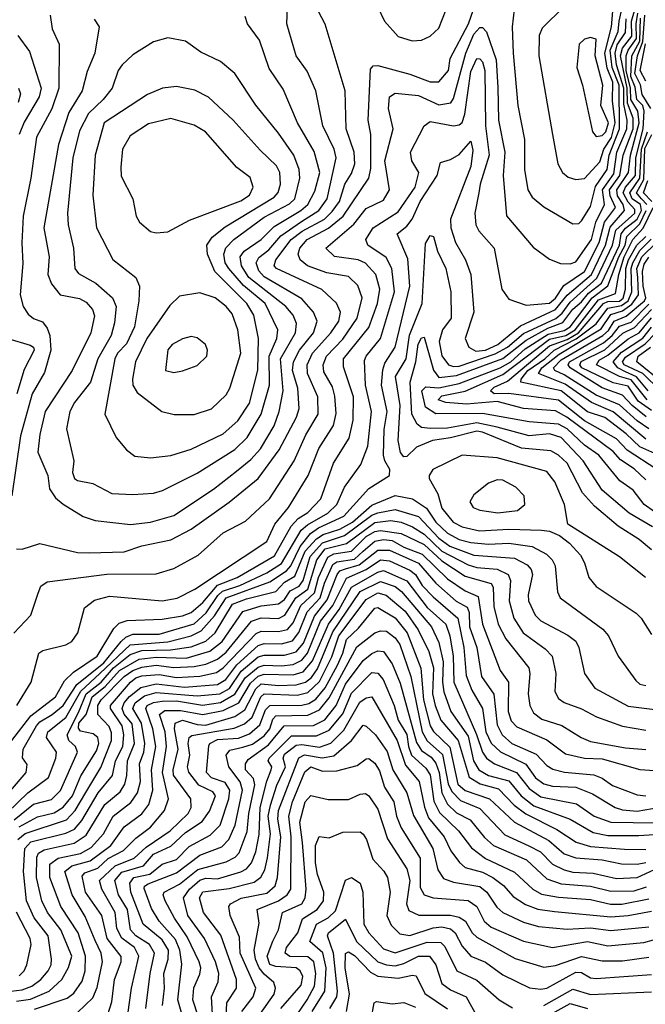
# Model space of a CAD drawing. Extents: x 1308313 to 1441400, y 959662 to 1036319.
# Tile 77 of 256: x 1357716 to 1359863, y 978170 to 981550. Entities that reach past the tile are written whole.
import ezdxf

# ---------------------------------------------------------------- set-up
doc = ezdxf.new("R2010")
doc.units = 0

msp = doc.modelspace()

# ---------------------------------------------------------------- linework, layer by layer
at = {"layer": '0CON10XD'}
for points in [[(1357955, 979719.3), (1358075, 979723.1), (1358135, 979743.8), (1358235, 979763.9), (1358305, 979800.2), (1358435, 979893.3), (1358535, 979974.3), (1358607.3, 980072.7), (1358666.2, 980185), (1358675.8, 980215), (1358670.5, 980285), (1358652.8, 980345), (1358655.6, 980375), (1358676.6, 980415), (1358725.2, 980475), (1358737.3, 980515), (1358724.3, 980545), (1358685, 980591.2), (1358555, 980666.9), (1358537.2, 980687.2), (1358527.6, 980715), (1358537, 980733), (1358571, 980759), (1358612.3, 980807.7), (1358683.7, 980856.3), (1358742.9, 980895), (1358771.3, 980935), (1358802.2, 981075), (1358795.5, 981105), (1358756.7, 981185), (1358732.4, 981305), (1358703.1, 981373.1), (1358664.7, 981425), (1358633.3, 981535), (1358638.8, 981681.2)], [(1357685, 978902.1), (1357738.3, 978965), (1357742.3, 978992.3), (1357725.8, 979015.8), (1357728.8, 979045), (1357774.2, 979125.8), (1357785, 979139.5), (1357828.2, 979165), (1357865, 979195.9), (1357912.3, 979267.7), (1358005, 979341.7), (1358064.4, 979415), (1358080.3, 979429.7), (1358105, 979439.8), (1358195, 979440.5), (1358315, 979475.7), (1358356.2, 979513.8), (1358396.7, 979573.3), (1358412.6, 979587.4), (1358472.2, 979607.8), (1358565, 979651.3), (1358615, 979683.1), (1358682.7, 979797.3), (1358704.2, 979815.8), (1358774, 979855), (1358805, 979884.8), (1358830.5, 979945), (1358887.2, 980022.8), (1358911.6, 980085), (1358924.3, 980205), (1358903.5, 980295), (1358900.1, 980379.9), (1358905.2, 980395), (1358954.3, 980455.7), (1358978.8, 980535), (1359003, 980615), (1358993.5, 980695), (1358973.5, 980733.5), (1358911.3, 980775), (1358904.2, 980795), (1358928.9, 980835), (1359015, 980889.6), (1359073.8, 980975), (1359086.6, 981025), (1359062.5, 981065), (1359058.1, 981095), (1359104.6, 981185), (1359125, 981200.2), (1359205, 981185.2), (1359225, 981188.4), (1359235, 981196.7), (1359244, 981225), (1359265, 981372.2), (1359285, 981416.4), (1359295, 981415.6), (1359304.4, 981405), (1359313.1, 981375), (1359315.3, 981185.3), (1359327.1, 981085), (1359296.4, 980985), (1359292.6, 980955), (1359278.1, 980885), (1359281.7, 980845), (1359292.2, 980825), (1359344.7, 980765), (1359371.5, 980625), (1359395, 980590), (1359455, 980570), (1359535, 980576.8), (1359555, 980593.1), (1359583.3, 980636.7), (1359654.9, 980685), (1359704.8, 980785), (1359723.1, 980855), (1359760.6, 980905), (1359743, 980945), (1359741.1, 980965), (1359775.7, 981015), (1359788, 981085), (1359822.2, 981175), (1359822, 981212), (1359802.7, 981262.7), (1359800.9, 981315), (1359778.5, 981425), (1359785, 981452.1), (1359816.8, 981493.2), (1359815.9, 981544.1), (1359836.8, 981615)], [(1357706, 979195), (1357756, 979275), (1357781.5, 979375), (1357796, 979384), (1357875, 979403.3), (1357895.6, 979415), (1357915.5, 979445), (1357939.3, 979530.7), (1357973.2, 979556.8), (1358025, 979570.4), (1358204.8, 979554.8), (1358256.4, 979563.6), (1358317.3, 979595), (1358565, 979758.1), (1358592.5, 979817.5), (1358639.3, 979875), (1358706, 979985), (1358742.6, 980077.4), (1358793.4, 980156.6), (1358802.3, 980197.7), (1358797.7, 980257.7), (1358789.4, 980289.4), (1358760.5, 980340.5), (1358757.8, 980365), (1358769, 980395), (1358825, 980453), (1358874.6, 980525), (1358891.9, 980595), (1358876.6, 980636.6), (1358845, 980667.5), (1358771, 980681), (1358704.4, 980704.4), (1358678.6, 980725), (1358672.2, 980745), (1358677.9, 980765), (1358703.3, 980795), (1358776.4, 980833.6), (1358826.1, 980875), (1358914.1, 981005), (1358921.8, 981038.2), (1358921.5, 981155), (1358912.3, 981205), (1358920, 981380), (1358928.9, 981391.1), (1358945, 981392.4), (1359055, 981363), (1359125, 981335.7), (1359155, 981336.3), (1359187.8, 981375), (1359193.8, 981416.2), (1359256.7, 981535), (1359274.2, 981585)], [(1358944.7, 981594.7), (1358968.2, 981545), (1359015, 981491.8), (1359063.2, 981476.8), (1359095, 981479.5), (1359125, 981492.5), (1359155, 981520.8), (1359179.6, 981585)], [(1359413.8, 981585), (1359406.7, 981525), (1359409.6, 981435), (1359425.7, 981255), (1359448.8, 981138.8), (1359448.4, 981035), (1359460, 980965), (1359475, 980940.4), (1359515, 980906.9), (1359615, 980848.9), (1359635, 980850), (1359645, 980858.5), (1359675, 980908.2), (1359692.6, 980977.4), (1359733.1, 981035), (1359739.8, 981085), (1359774.7, 981175.3), (1359774.1, 981325), (1359750.1, 981385), (1359742.4, 981445), (1359770.8, 981509.2), (1359773.3, 981545), (1359780.1, 981575)], [(1359585.4, 981595), (1359509.7, 981520.3), (1359499.5, 981495), (1359498.4, 981425), (1359544.8, 981155), (1359563.2, 981055), (1359579.1, 981025), (1359599.1, 981009.1), (1359625, 981000.9), (1359655, 981004.8), (1359707.9, 981062.1), (1359721.5, 981105), (1359747.7, 981145), (1359759.7, 981195), (1359751, 981271), (1359751.7, 981335), (1359732.6, 981382.6), (1359725.1, 981435.1), (1359747.8, 981525), (1359751.5, 981578.5)], [(1357675, 978827.9), (1357744.3, 978895.7), (1357815, 978948.2), (1357840.8, 979015), (1357843, 979035), (1357808.1, 979085), (1357812.9, 979105), (1357875, 979153.6), (1357925.7, 979244.3), (1357991.8, 979305), (1358095, 979403.8), (1358225, 979413.6), (1358305, 979434.3), (1358338.9, 979451.1), (1358385, 979502.8), (1358425, 979564.4), (1358575, 979619.4), (1358632, 979658), (1358647, 979675), (1358679.4, 979740.6), (1358714.5, 979785.5), (1358741.8, 979805), (1358829.2, 979845), (1358915, 979939.8), (1358985, 979984.8), (1358986.9, 980005), (1358969.6, 980035), (1358965.4, 980055), (1358966.8, 980143.2), (1358977.6, 980205), (1358958.1, 980295), (1358962.9, 980347.1), (1358969.8, 980370.2), (1359005.4, 980425), (1359054.9, 980635), (1359048.5, 980728.5), (1359011.8, 980815), (1359045, 980840.4), (1359063.2, 980865), (1359090.9, 980925), (1359149.1, 981015), (1359160.8, 981059.2), (1359195, 981069.5), (1359225, 981086.6), (1359265, 981132.9), (1359271.9, 981101.9), (1359264.9, 981045), (1359194.3, 980864.3), (1359195.5, 980835), (1359211.7, 980785), (1359246.7, 980725), (1359265.2, 980675), (1359274.4, 980545), (1359245.3, 980455.3), (1359258.2, 980425), (1359281.7, 980411.7), (1359314.7, 980415), (1359357.2, 980435), (1359435, 980498.9), (1359555, 980554.3), (1359595, 980604), (1359678.4, 980675), (1359726.6, 980775), (1359742.4, 980837.6), (1359791.6, 980895), (1359787.8, 980915), (1359768.1, 980945), (1359766, 980965), (1359805.6, 981025), (1359812.7, 981085), (1359841.9, 981195), (1359837.3, 981235), (1359814.1, 981275), (1359812.9, 981315), (1359798.3, 981375), (1359797.7, 981425), (1359804.9, 981445), (1359833.5, 981485), (1359832.1, 981535), (1359838.2, 981571.8)], [(1357820.7, 981565), (1357828, 981518), (1357851.5, 981465), (1357850.6, 981315), (1357826.5, 981243.5), (1357774.3, 981145.7), (1357754.7, 981005.3), (1357728.4, 980875), (1357723.8, 980783.8), (1357727.3, 980712.7), (1357717.6, 980605), (1357728.1, 980565), (1357745, 980539.1), (1357763.4, 980523.4), (1357795, 980512), (1357811.1, 980491.1), (1357820.3, 980465), (1357822.7, 980415), (1357801.3, 980338.7), (1357759.6, 980265), (1357719, 980121), (1357688.8, 979915)], [(1357689.2, 979075), (1357755, 979159.4), (1357838.7, 979225), (1357869.7, 979280.3), (1357900.5, 979309.5), (1357982.6, 979365), (1358039.9, 979460.1), (1358057.9, 979477.9), (1358085, 979486.6), (1358205, 979491.9), (1358275, 979503), (1358305, 979514.1), (1358345, 979549.2), (1358395, 979608.5), (1358462.6, 979635), (1358590.9, 979709.1), (1358648.5, 979811.5), (1358672.3, 979837.7), (1358705, 979858), (1358749.3, 979905), (1358793.1, 980026.9), (1358847, 980113), (1358860.8, 980175), (1358861.4, 980255), (1358827.6, 980357.6), (1358827.8, 980385), (1358915, 980492.5), (1358944.7, 980575), (1358952.1, 980625), (1358938.3, 980675), (1358903.6, 980713.6), (1358878.1, 980725), (1358796.9, 980736.9), (1358766.9, 980765), (1358862.9, 980847.1), (1358905, 980901.7), (1358965, 980930), (1358985.7, 980965), (1358969.6, 981065), (1358998, 981175), (1358981.6, 981245), (1358986, 981285), (1359005, 981297.1), (1359085, 981288.8), (1359155, 981257.8), (1359195.6, 981264.4), (1359205, 981279.4), (1359247.5, 981435), (1359275, 981500.2), (1359295, 981523.2), (1359305, 981522.2), (1359318.1, 981508.1), (1359352, 981412), (1359356.8, 981316.8), (1359360, 981205), (1359381.8, 981095), (1359375.2, 981015), (1359386.6, 980876.6), (1359479.1, 980769.1), (1359535, 980726.9), (1359572.2, 980712.2), (1359605, 980711.6), (1359625, 980718.3), (1359678.9, 980795), (1359693.2, 980855), (1359723.9, 980915), (1359716.6, 980965), (1359755, 981020.5), (1359765.5, 981095), (1359799.9, 981175), (1359800.8, 981205), (1359789.3, 981259.3), (1359789.3, 981315), (1359764.5, 981395), (1359759.7, 981435), (1359767.2, 981462.8), (1359795, 981505), (1359797.2, 981552.8)], [(1357695.8, 979444.2), (1357754.6, 979505), (1357779.2, 979580.8), (1357788.5, 979605), (1357810.5, 979619.5), (1358015, 979646.3), (1358185, 979647.7), (1358245, 979665.8), (1358328.3, 979711.7), (1358415, 979788.1), (1358491.4, 979828.6), (1358573.4, 979905), (1358658, 980035), (1358698.8, 980125), (1358740.5, 980195), (1358739.8, 980255), (1358704.6, 980335), (1358702.6, 980365), (1358720.7, 980405), (1358784.6, 980475), (1358812.1, 980515), (1358817, 980545), (1358804, 980576), (1358753.3, 980623.3), (1358598.2, 980695), (1358589.2, 980705), (1358595.8, 980725), (1358648.3, 980795), (1358686.3, 980823.7), (1358762.5, 980865), (1358789, 980891), (1358813.4, 980925), (1358832.4, 980985), (1358855, 981021.3), (1358866, 981055), (1358864.8, 981095), (1358836.4, 981175), (1358833.8, 981305), (1358764.6, 981534.6), (1358742.2, 981577.8)], [(1357971.8, 981551.8), (1357989.4, 981525), (1357973.8, 981435), (1357948, 981372), (1357931.3, 981305), (1357885, 981231.4), (1357849.3, 981120.7), (1357799.2, 980835), (1357817.8, 980735), (1357813.4, 980675), (1357825, 980642.5), (1357855, 980605.2), (1357921.9, 980591.9), (1357945, 980580), (1357965.7, 980555), (1357973, 980533), (1357961, 980475), (1357896.5, 980345), (1357804.3, 980205), (1357785.2, 980125.2), (1357778.4, 980065), (1357813, 979985), (1357819, 979939), (1357838.7, 979908.7), (1357866, 979886), (1357934, 979844), (1357975, 979830.5), (1358096.1, 979816.1)], [(1358096.1, 979816.1), (1358165, 979824.5), (1358245, 979848), (1358381.5, 979938.5), (1358460.5, 979999.5), (1358509.9, 980040.1), (1358543.2, 980076.8), (1358589.3, 980155), (1358607.1, 980205), (1358620.1, 980275), (1358611.2, 980385), (1358663.3, 980475), (1358666.6, 980506.6), (1358654.4, 980535), (1358630.2, 980565), (1358503.3, 980665), (1358477.1, 980705), (1358473.3, 980735), (1358486.8, 980755), (1358545, 980795.5), (1358590.1, 980839.9), (1358681.6, 980895), (1358704.9, 980915), (1358729.5, 980960.5), (1358746.2, 981025), (1358726.8, 981096.8), (1358669.6, 981195), (1358621, 981311), (1358572.2, 981382.2), (1358538.9, 981478.9), (1358498.5, 981535), (1358490.2, 981560.2)], [(1359885, 979730.2), (1359842.9, 979765), (1359770.7, 979810.7), (1359689.1, 979879.1), (1359648.4, 979925), (1359595, 980026.9), (1359565.2, 980055), (1359539.2, 980069.2), (1359438.2, 980078.2), (1359305, 980133.8), (1359285, 980136.9), (1359195, 980113.6), (1359133.4, 980105), (1359077.9, 980082.1), (1359045, 980050.4), (1359035, 980048.5), (1359023.8, 980063.8), (1359015.2, 980105.2), (1359021.7, 980225), (1359005.6, 980325), (1359042.2, 980385), (1359053.9, 980466.1), (1359097.8, 980575), (1359109, 980781), (1359125, 980808.6), (1359136.6, 980805), (1359149.8, 980755), (1359178.4, 980695), (1359196.5, 980615), (1359197, 980525), (1359167.1, 980485), (1359156.2, 980445), (1359165, 980395.4), (1359188.1, 980365), (1359205, 980358.6), (1359225, 980360.3), (1359347.9, 980402.1), (1359390.4, 980425), (1359445, 980472.7), (1359556, 980524), (1359578.3, 980541.7), (1359605, 980580.1), (1359697.6, 980662.4), (1359751.2, 980775), (1359762.8, 980827.2), (1359827.1, 980885), (1359827.7, 980897.7), (1359805, 980923.3), (1359787.9, 980955), (1359795.6, 980975), (1359829.6, 981015), (1359830.4, 981075), (1359855.6, 981174.4), (1359860, 981235), (1359854.4, 981254.4), (1359833.8, 981275), (1359828.3, 981318.3), (1359813.6, 981355), (1359817.7, 981425), (1359844.4, 981475.6), (1359847.2, 981555)], [(1359882.9, 981245), (1359852.6, 981292.6), (1359846.4, 981326.4), (1359827.9, 981365), (1359836.4, 981425), (1359855.2, 981475), (1359861.7, 981565)], [(1357710.3, 981495), (1357750.5, 981440.5), (1357789.5, 981315), (1357783.4, 981285), (1357731.8, 981198.2), (1357715.1, 981155)], [(1358105, 979919.3), (1358175, 979924.7), (1358206.8, 979933.2), (1358325, 979992.4), (1358455, 980074.4), (1358497, 980115), (1358545.1, 980195), (1358574.1, 980295), (1358572.1, 980395), (1358599, 980455), (1358601.7, 980485), (1358559, 980575), (1358485, 980636.8), (1358433.8, 980695), (1358421.9, 980715), (1358416.5, 980745), (1358423.9, 980766.1), (1358451.3, 980795), (1358555, 980871.4), (1358642.3, 980917.7), (1358661, 980935), (1358678.3, 981005), (1358675.5, 981035), (1358657.7, 981085), (1358605, 981160.4), (1358526.6, 981256.6), (1358454.4, 981364.4), (1358405, 981406.2), (1358338.3, 981438.3), (1358285, 981475.6), (1358225, 981487.5), (1358175, 981473.8), (1358105, 981428.5), (1358068.2, 981395), (1358054, 981375), (1358033.5, 981315), (1358003.3, 981275), (1357952.5, 981227.5), (1357921.8, 981168.2), (1357898.3, 981075), (1357880.2, 980885), (1357882.6, 980845), (1357900.7, 980765), (1357905.3, 980695), (1357918.7, 980678.7), (1357977.2, 980645), (1358035.2, 980595), (1358046.9, 980565), (1358041.5, 980508.5), (1358030.5, 980465), (1357984.9, 980385.1), (1357959.8, 980305), (1357904.8, 980235), (1357888.4, 980205), (1357877.5, 980145), (1357902.2, 980035), (1357897, 979995), (1357904.8, 979974.8), (1357915, 979967.2), (1357967.1, 979957.1), (1358033, 979923), (1358105, 979919.3)], [(1359695, 981148.5), (1359715, 981151.9), (1359727.7, 981165), (1359736.8, 981195), (1359710.4, 981255), (1359718.2, 981325), (1359691.1, 981425), (1359695, 981482.5), (1359675, 981488.1), (1359655, 981482.5), (1359636, 981465), (1359628.9, 981385), (1359648.1, 981325), (1359682.3, 981165), (1359695, 981148.5)], [(1359865, 981338), (1359845.6, 981375), (1359863.9, 981466.1)], [(1357712.7, 981315), (1357719, 981295), (1357711, 981265)], [(1358165, 980045.3), (1358235, 980053.2), (1358305, 980075.7), (1358415, 980128.1), (1358465, 980172.3), (1358505, 980233.2), (1358533.2, 980346.8), (1358535.9, 980455), (1358520.3, 980535), (1358495.9, 980575), (1358386, 980685), (1358361.2, 980745), (1358358.4, 980775), (1358376.7, 980803.3), (1358421.8, 980838.2), (1358589.9, 980940.1), (1358603.6, 980956.4), (1358611.3, 980985), (1358609, 981025), (1358598.2, 981048.2), (1358541.4, 981101.4), (1358449.4, 981205), (1358364, 981284), (1358317.3, 981307.3), (1358255, 981320.2), (1358206.1, 981313.9), (1358155, 981292.3), (1358005.9, 981195), (1357975.2, 981085), (1357967.6, 980947.6), (1357980, 980835), (1358035.9, 980725.9), (1358114.5, 980665), (1358127.2, 980635), (1358125.2, 980585), (1358110.2, 980495), (1358083.1, 980436.9), (1358052.5, 980405), (1358042.4, 980385), (1358008.2, 980195), (1358046.9, 980115), (1358082.4, 980072.4), (1358111.8, 980051.8), (1358165, 980045.3)], [(1358185, 980817.8), (1358225, 980821.5), (1358299.2, 980860.8), (1358475, 980927.8), (1358505, 980947.3), (1358518.1, 980975), (1358507.5, 981007.5), (1358462.1, 981042.1), (1358353.8, 981165), (1358315, 981187.1), (1358235, 981210), (1358158, 981192), (1358095, 981151.1), (1358069.4, 981105), (1358063, 981043), (1358065, 981012), (1358104.4, 980935), (1358115.6, 980875), (1358127.1, 980855), (1358165, 980822.2), (1358185, 980817.8)], [(1359888.2, 979808.2), (1359808.6, 979855), (1359715.2, 979935), (1359649.7, 980035), (1359574.3, 980115), (1359535, 980128), (1359465, 980121.1), (1359355, 980150.4), (1359285, 980165.1), (1359185, 980146.9), (1359125.7, 980145.7), (1359095, 980150.2), (1359080.8, 980160.8), (1359062.3, 980195), (1359055.9, 980305), (1359075.8, 980375), (1359084.3, 980435.7), (1359095, 980457.1), (1359105, 980460), (1359136, 980346), (1359155, 980321.8), (1359215, 980327.8), (1359375, 980386.4), (1359455, 980449), (1359529.4, 980490.6), (1359580.3, 980509.7), (1359615, 980555.5), (1359645, 980580.5), (1359669, 980611), (1359713.3, 980645), (1359774.3, 980775), (1359780.7, 980815), (1359795, 980833.4), (1359835.5, 980864.5), (1359850.6, 980895), (1359846.6, 980915), (1359818, 980935), (1359810.8, 980955), (1359845.1, 981005), (1359850, 981105), (1359870.4, 981165)], [(1359868.8, 980915), (1359850.1, 980935), (1359833.7, 980955), (1359858.6, 981001.4), (1359862.3, 981107.7), (1359886.1, 981155)], [(1359885.3, 980925), (1359857.3, 980955), (1359872.4, 980997.6)], [(1359865, 979970), (1359825, 980007.4), (1359778.4, 980038.4), (1359753.3, 980066.7), (1359594, 980185), (1359555, 980206.6), (1359444.9, 980214.9), (1359355, 980238.6), (1359249.5, 980229.5), (1359179.4, 980235), (1359153.1, 980245), (1359165, 980257.8), (1359245, 980274.2), (1359375, 980331.4), (1359535, 980452.8), (1359590.8, 980465), (1359622.5, 980485), (1359702.6, 980587.4), (1359760.8, 980609.2), (1359772.2, 980675), (1359790.8, 980735), (1359820.9, 980795), (1359856.6, 980833.4), (1359890.9, 980905)], [(1359895, 979860.2), (1359860, 979885), (1359821.7, 979935), (1359776.3, 979966.3), (1359704.5, 980055), (1359655, 980089), (1359595.4, 980145), (1359565, 980161.1), (1359465, 980168.7), (1359305, 980197.9), (1359145, 980196.7), (1359109.3, 980219.3), (1359096.1, 980275), (1359110.4, 980289.6), (1359155, 980286.3), (1359225, 980301), (1359365, 980354.4), (1359401.9, 980375), (1359450.8, 980419.2), (1359530.3, 980469.7), (1359585, 980482.6), (1359605, 980495.6), (1359681.1, 980595), (1359734.4, 980635.6), (1359772.3, 980735), (1359794.3, 980775), (1359799.6, 980805), (1359845, 980849.2), (1359866.9, 980895)], [(1359902.5, 980005), (1359801.7, 980071.7), (1359765, 980110.4), (1359655, 980172.4), (1359565, 980243.9), (1359395, 980266.5), (1359344.7, 980264.7), (1359332, 980275), (1359345, 980287.6), (1359391, 980309), (1359535, 980430.1), (1359595, 980451.6), (1359633.6, 980475), (1359720.2, 980575), (1359735, 980581.6), (1359775, 980583.2), (1359786.9, 980593.1), (1359795.1, 980625), (1359796.4, 980695), (1359805.2, 980725), (1359834.5, 980775.5), (1359864.9, 980805)], [(1359927, 980047), (1359845, 980083.4), (1359798.3, 980128.3), (1359725, 980184.2), (1359665, 980203.9), (1359575, 980275.2), (1359436, 980305), (1359437.3, 980315), (1359460.8, 980345), (1359518.9, 980385), (1359550.7, 980415), (1359626.2, 980453.8), (1359694.5, 980505), (1359735, 980559), (1359781.8, 980568.2), (1359804.7, 980585), (1359817.6, 980615), (1359815.3, 980695), (1359820.8, 980715), (1359845, 980757.7), (1359884.1, 980795.9)], [(1359865, 980110.1), (1359753.5, 980203.5), (1359678.3, 980235), (1359588.4, 980298.4), (1359497.1, 980335), (1359507.9, 980355), (1359568.3, 980401.7), (1359711.4, 980488.6), (1359745, 980537.3), (1359785, 980550.4), (1359817.1, 980572.9), (1359840.5, 980605), (1359838.1, 980665), (1359834.9, 980695), (1359851.1, 980735), (1359901.4, 980785)], [(1359875, 980144.9), (1359835, 980172.1), (1359775, 980227.4), (1359695, 980260.4), (1359585, 980330.9), (1359553.3, 980345), (1359548.7, 980355), (1359575, 980381.8), (1359717.7, 980465), (1359737.2, 980482.8), (1359756.6, 980515), (1359798.3, 980531.7), (1359861.2, 980585), (1359865.5, 980595), (1359856, 980635), (1359853.8, 980685), (1359859.8, 980710.2), (1359875.2, 980734.8)], [(1358246.3, 980193.7), (1358315, 980194.6), (1358375, 980213.8), (1358425, 980261.5), (1358437.6, 980285), (1358475.6, 980405), (1358464.8, 980485), (1358445, 980540), (1358424.7, 980565), (1358387.1, 980595), (1358335, 980612), (1358265, 980600), (1358231.5, 980568.5), (1358153.1, 980455), (1358114.2, 980375), (1358103.7, 980315), (1358105.2, 980295), (1358119.6, 980269.6), (1358204.7, 980204.7), (1358246.3, 980193.7)], [(1359866.7, 980186.7), (1359818.4, 980225), (1359785, 980261.1), (1359715, 980286.2), (1359605.4, 980355), (1359598.6, 980365), (1359602.7, 980375), (1359719.8, 980440.2), (1359749.6, 980465), (1359775, 980497.9), (1359815, 980510.9), (1359875, 980572.8)], [(1359885, 980207.7), (1359839.5, 980239.5), (1359805, 980291.1), (1359753.5, 980303.5), (1359645.8, 980355), (1359638.6, 980365), (1359643.3, 980376.7), (1359725, 980416.1), (1359786.6, 980473.4), (1359826.9, 980493.1), (1359884.8, 980555.2)], [(1359869.5, 980245), (1359815, 980313), (1359774.3, 980324.3), (1359695.5, 980365), (1359705, 980380.5), (1359735, 980397.5), (1359805, 980454.3), (1359842.2, 980475), (1359885, 980526.1)], [(1359873.8, 980275), (1359833.2, 980323.2), (1359795, 980340.5), (1359769.6, 980355), (1359752.9, 980375), (1359781.5, 980408.5), (1359855, 980456.3), (1359885, 980493.5)], [(1359915, 980277), (1359855.3, 980335), (1359790.4, 980365), (1359784.9, 980375), (1359795, 980391.2), (1359863.3, 980436.7), (1359899.2, 980475)], [(1357675.6, 980455), (1357751.8, 980431.8), (1357763.8, 980425), (1357766.1, 980415), (1357731.6, 980348.4), (1357706.3, 980265)], [(1358245, 980338.5), (1358275, 980343.8), (1358325, 980362.1), (1358358.5, 980395), (1358361.2, 980415), (1358354, 980434), (1358325, 980457.5), (1358305, 980461.8), (1358275, 980454.5), (1358239.2, 980435), (1358225, 980416.7), (1358216.2, 980345), (1358245, 980338.5)], [(1359925, 980302.1), (1359834.3, 980375), (1359839.5, 980395), (1359881.7, 980425)], [(1359864.2, 979634.2), (1359775, 979706), (1359597.5, 979817.5), (1359585.9, 979885), (1359552.9, 979962.9), (1359525, 979998.8), (1359355, 980045.8), (1359235.3, 980054.7), (1359134.8, 980005.2), (1359121.8, 979985), (1359122.1, 979975), (1359151.9, 979921.9), (1359165, 979872.8), (1359204.4, 979825), (1359235, 979808.1), (1359294.5, 979794.5), (1359395, 979800.7), (1359507.3, 979797.3), (1359535, 979793.5), (1359569.4, 979779.4), (1359603.1, 979753.1), (1359641.4, 979711.4), (1359655.3, 979685.3), (1359669.1, 979635), (1359695, 979603.3), (1359832, 979512), (1359849.5, 979495), (1359885, 979439.5)], [(1359357, 979857), (1359425, 979864.7), (1359449.5, 979885), (1359447.9, 979915), (1359419.6, 979945), (1359375, 979969.4), (1359355, 979970), (1359325, 979958), (1359275, 979918.8), (1359261.3, 979895), (1359272.5, 979875), (1359295, 979866.4), (1359357, 979857)], [(1357697.3, 978802.7), (1357763.7, 978856.3), (1357825, 978873.1), (1357856.8, 978903.2), (1357914.8, 979035), (1357908.1, 979055), (1357885.1, 979075.1), (1357879.6, 979095), (1357918.7, 979171.3), (1357945, 979235), (1357995.5, 979275), (1358037.8, 979325), (1358095, 979370.2), (1358135, 979383.9), (1358234.1, 979385.9), (1358305, 979396.2), (1358355, 979416.2), (1358387.2, 979445), (1358447.1, 979542.9), (1358495, 979561.9), (1358595, 979586.3), (1358625, 979619.2), (1358660.2, 979639.8), (1358696.3, 979725), (1358735, 979767.6), (1358757.4, 979782.6), (1358815, 979801.2), (1358858, 979825), (1358925, 979882.9), (1359005, 979916.7), (1359065, 979905.2), (1359113, 979873), (1359145, 979824.3), (1359185, 979786.5), (1359225, 979765.7), (1359265, 979754.5), (1359325, 979749.5), (1359395, 979753), (1359475, 979741.3), (1359524.2, 979715), (1359543.9, 979695), (1359553.6, 979675), (1359561.6, 979585), (1359570.8, 979565), (1359717.9, 979457.9), (1359736.7, 979435), (1359770.7, 979365), (1359830.7, 979280.7), (1359845, 979268.5), (1359865, 979263.5)], [(1357715, 978778.4), (1357777.2, 978812.8), (1357835, 978827.4), (1357865, 978846.6), (1357897.2, 978885), (1357925.6, 978954.4), (1357980, 979040), (1357988.3, 979065), (1357985, 979085.3), (1357968.3, 979098.3), (1357925, 979106.7), (1357918, 979118), (1357919.4, 979135), (1357944.2, 979165), (1357965.3, 979224.7), (1358009.7, 979260.3), (1358059.3, 979315), (1358125.8, 979354.2), (1358185, 979360.8), (1358288.2, 979358.2), (1358368.6, 979381.4), (1358411.1, 979415), (1358482.2, 979517.8), (1358545, 979537), (1358605, 979543.9), (1358625, 979559.6), (1358645, 979588.6), (1358675.9, 979605), (1358689.2, 979625), (1358712.7, 979707.3), (1358755.8, 979754.2), (1358830.8, 979779.2), (1358925, 979848.3), (1358945, 979856.9), (1359005, 979868.7), (1359085, 979844.1), (1359155, 979769.9), (1359192.7, 979742.7), (1359275, 979711.7), (1359415, 979700.9), (1359458.3, 979678.3), (1359471.8, 979661.8), (1359476.2, 979645), (1359461.6, 979575), (1359462.8, 979555), (1359484.9, 979504.9), (1359505, 979486.2), (1359597.1, 979437.1), (1359625, 979416.1), (1359635.2, 979395), (1359655, 979305.7), (1359690, 979255), (1359805, 979193.2), (1359905, 979180.4)], [(1357709.8, 978735), (1357735, 978755.6), (1357876.8, 978803.2), (1357906.7, 978835), (1357943.7, 978896.3), (1357995, 978982.7), (1358031.6, 979075), (1358031.2, 979101.2), (1358023.3, 979123.3), (1357984.7, 979164.7), (1357984.9, 979195), (1357996.3, 979215), (1358074.7, 979295), (1358105, 979315.9), (1358135, 979327.2), (1358185, 979333.7), (1358245, 979326.2), (1358315, 979329.1), (1358355, 979337.7), (1358395, 979354.9), (1358425, 979378.1), (1358512.4, 979485), (1358545, 979496.2), (1358605, 979494.4), (1358626.5, 979505), (1358664.5, 979565), (1358705.5, 979594.5), (1358735.7, 979695), (1358765, 979733.5), (1358838, 979752), (1358935, 979823.4), (1358990.4, 979830.4), (1359025.3, 979825), (1359065, 979809), (1359105, 979783.4), (1359165, 979724.9), (1359255, 979678.4), (1359285, 979668.9), (1359355, 979663.8), (1359393.3, 979645), (1359400.6, 979625), (1359396.1, 979555), (1359412.1, 979495), (1359444.5, 979444.5), (1359519.7, 979389.7), (1359544.2, 979364.2), (1359556.9, 979305), (1359553, 979243), (1359565, 979219.1), (1359585, 979205.9), (1359645, 979184.3), (1359696.1, 979156.1), (1359784.8, 979124.8), (1359865, 979111.1)], [(1357685.8, 978214.2), (1357725, 978219.3), (1357758.1, 978231.9), (1357789.1, 978255), (1357813.8, 978285), (1357823.8, 978305), (1357825.2, 978325), (1357814.5, 978405), (1357766.5, 978466.5), (1357740.1, 978525), (1357729.4, 978625), (1357733.7, 978705), (1357755, 978726.9), (1357875, 978756.8), (1357905, 978771.1), (1357929.3, 978800.7), (1357985.1, 978895), (1358034.6, 978955), (1358045.1, 979005), (1358070.6, 979055), (1358074.3, 979095), (1358067.9, 979125), (1358028, 979185), (1358028, 979195), (1358096.1, 979275), (1358115, 979290.5), (1358135, 979296.9), (1358195, 979301.5), (1358255, 979291.5), (1358335, 979296.5), (1358391.4, 979308.6), (1358415, 979325.1), (1358527.9, 979442.1), (1358545, 979450.1), (1358605, 979448.9), (1358635, 979456.2), (1358655, 979479.3), (1358681.1, 979538.9), (1358727.8, 979582.2), (1358741.6, 979635), (1358773.8, 979705), (1358795, 979716.4), (1358855, 979725.5), (1358905.6, 979775), (1358935, 979792.7), (1358955, 979796.6), (1359025, 979786.3), (1359105, 979747.8), (1359165, 979692.3), (1359245, 979639.5), (1359334.7, 979614.7), (1359341.5, 979601.5), (1359343.8, 979535), (1359358.1, 979475), (1359385, 979423.7), (1359463.8, 979325), (1359467.7, 979305), (1359461, 979235), (1359467.7, 979195), (1359479.8, 979169.8), (1359508.8, 979148.8), (1359577.2, 979127.2), (1359643.5, 979085), (1359675, 979072), (1359795, 979050.3), (1359865.2, 979044.8)], [(1357705, 978180.8), (1357753.2, 978186.8), (1357817.5, 978215), (1357861.3, 978255), (1357884.1, 978295.9), (1357895.4, 978335), (1357857.5, 978425), (1357811.5, 978485), (1357792.2, 978525), (1357773.7, 978605), (1357775.1, 978674.9), (1357781.3, 978688.7), (1357800.1, 978699.9), (1357902.9, 978722.9), (1357945, 978750.5), (1358008.6, 978855), (1358061.1, 978898.9), (1358077.4, 978925), (1358084.6, 978955), (1358085.9, 979005), (1358110.2, 979065), (1358102, 979132), (1358075, 979165.2), (1358067.8, 979185), (1358075.1, 979205), (1358093.5, 979226.5), (1358132.3, 979257.7), (1358185, 979269.6), (1358282.2, 979257.8), (1358395, 979268), (1358423.7, 979285), (1358462.1, 979335), (1358535, 979401.8), (1358555, 979408.1), (1358615, 979407), (1358652.2, 979417.8), (1358674.5, 979445.5), (1358702.9, 979517.1), (1358747.4, 979565), (1358762.2, 979615), (1358791.1, 979678.9), (1358805, 979688.3), (1358865, 979698), (1358895.3, 979724.7), (1358935, 979759.1), (1358965, 979765.4), (1358995, 979761.5), (1359035, 979738.9), (1359098.1, 979715), (1359185, 979630.6), (1359245, 979588.8), (1359289.9, 979569.9), (1359304.5, 979474.5), (1359364.8, 979315), (1359393.6, 979275), (1359392.4, 979175), (1359402.8, 979142.8), (1359422.4, 979122.4), (1359525, 979077.5), (1359589.6, 979029.6), (1359654.6, 979014.6), (1359715, 979012), (1359844.7, 978975.3), (1359995, 978964.8)], [(1357705, 979733.1), (1357725, 979732.5), (1357785, 979751.1), (1357915, 979720.7), (1357955, 979719.3)], [(1357766.8, 978153.2), (1357879.8, 978190.2), (1357901.6, 978208.4), (1357930.6, 978249.4), (1357941, 978285), (1357942.4, 978335), (1357916.7, 978415), (1357858.1, 978505), (1357820, 978605), (1357819.5, 978650.5), (1357848.2, 978671.8), (1357925, 978687.8), (1357961.9, 978708.1), (1358003.7, 978755), (1358037.2, 978815), (1358098, 978862), (1358120.4, 978895), (1358131, 978935), (1358127.3, 978995), (1358142.5, 979035), (1358146.2, 979065), (1358134.4, 979135), (1358105.1, 979185), (1358113.1, 979205), (1358145, 979228.3), (1358185, 979240.5), (1358325, 979228.4), (1358403.2, 979235), (1358435.9, 979254.1), (1358477, 979313), (1358535, 979362.7), (1358555, 979368.2), (1358625, 979367.9), (1358665, 979379), (1358690.9, 979409.1), (1358727.9, 979502.1), (1358772.1, 979557.9), (1358805.8, 979645), (1358815, 979657.5), (1358835, 979664.4), (1358881.8, 979678.2), (1358945, 979728.6), (1358985, 979728), (1359085, 979684.2), (1359144, 979615), (1359214, 979554), (1359252.5, 979532.5), (1359258.9, 979515), (1359259.9, 979465), (1359285.6, 979395), (1359301.4, 979295), (1359343.7, 979233.7), (1359355, 979128.5), (1359372.7, 979095), (1359404.8, 979064.8), (1359488.6, 979028.6), (1359525, 978989.8), (1359546.5, 978976.5), (1359586.1, 978966.1), (1359686.9, 978956.9), (1359715.6, 978945.6), (1359751.2, 978921.2), (1359835, 978888.4), (1359865, 978885.5)], [(1357915, 978141.5), (1357967.9, 978192.1), (1357982.5, 978227.5), (1358000.4, 978315), (1357996.4, 978345), (1357975, 978388.7), (1357941.1, 978471.1), (1357895.9, 978545), (1357870.7, 978625), (1357895.1, 978644.9), (1357958.4, 978661.6), (1358029.7, 978715), (1358075, 978779.2), (1358135, 978824), (1358159, 978855), (1358173.7, 978905), (1358168.2, 978975), (1358183.6, 979055), (1358172.8, 979115), (1358149.5, 979185), (1358153.9, 979195), (1358175, 979205.8), (1358205, 979210.3), (1358255, 979211.1), (1358343.4, 979196.6), (1358405, 979205.7), (1358455, 979233.9), (1358490, 979290), (1358535, 979327.2), (1358555, 979333.6), (1358615, 979331), (1358655, 979336.4), (1358685, 979351.5), (1358704.4, 979375), (1358749, 979485), (1358791.3, 979538.7), (1358837.9, 979632.1), (1358905, 979661.8), (1358955, 979695.8), (1358985, 979691.5), (1359055, 979660.3), (1359075.3, 979645.3), (1359097.7, 979607.7), (1359135, 979568), (1359220, 979495), (1359240.2, 979395), (1359248.2, 979298.2), (1359268.4, 979248.4), (1359304.6, 979185), (1359315.7, 979105), (1359335, 979066.6), (1359366.3, 979036.3), (1359453.8, 978993.8), (1359486.6, 978946.6), (1359515, 978926.2), (1359545, 978918.6), (1359625, 978915.4), (1359682.6, 978892.6), (1359760.3, 978845), (1359785, 978836.7), (1359835, 978833.1), (1359915, 978846.3)], [(1358019.3, 978135), (1358032, 978178), (1358042.1, 978255), (1358065.1, 978314.9), (1358065, 978334), (1358016.3, 978395), (1357997.9, 978475), (1357942.2, 978555), (1357930.3, 978609.7), (1357939.6, 978620.4), (1357985, 978637.1), (1358020.4, 978669.6), (1358072.9, 978697.1), (1358115, 978740), (1358165, 978777.5), (1358213.8, 978835), (1358227.4, 978875), (1358205.9, 978965), (1358220.2, 979055), (1358215.1, 979105), (1358195.7, 979165), (1358215, 979177.9), (1358268.6, 979178.6), (1358345, 979164.7), (1358415, 979177.9), (1358468.2, 979205), (1358508, 979272), (1358535, 979295.8), (1358555, 979302.6), (1358655, 979300.8), (1358689.1, 979310.9), (1358721.1, 979348.9), (1358776.2, 979475), (1358813.1, 979525), (1358855, 979601.3), (1358945, 979653), (1358965, 979658.2), (1359045, 979623.4), (1359115, 979531.2), (1359178.6, 979475), (1359192.6, 979435), (1359204.3, 979365), (1359206, 979276), (1359284, 979096), (1359304.7, 979034.7), (1359318.5, 979015), (1359346.3, 978995), (1359421.4, 978965), (1359465, 978909.9), (1359505, 978881.8), (1359627.8, 978857.8), (1359688.1, 978815), (1359745, 978794.4), (1359975, 978791.2)], [(1358087.9, 978135), (1358099.5, 978225), (1358125.7, 978335), (1358110.4, 978365), (1358066.5, 978396.5), (1358049.6, 978429.6), (1358044.4, 978485), (1357997.9, 978565), (1357990.4, 978595), (1358044.5, 978645.5), (1358108.8, 978671.2), (1358150.7, 978709.3), (1358232.2, 978765), (1358295, 978824.8), (1358304.8, 978845), (1358303.3, 978875), (1358244.1, 978955.9), (1358243, 978975), (1358260.3, 979045), (1358248, 979115), (1358250.1, 979135), (1358275, 979145.3), (1358325, 979130.5), (1358355, 979128.3), (1358455, 979157.4), (1358489.2, 979180.8), (1358527.1, 979252.9), (1358545, 979269.8), (1358605, 979263.5), (1358665, 979266), (1358697.5, 979275), (1358718.2, 979291.8), (1358738.4, 979321.6), (1358791.5, 979448.5), (1358885, 979586.8), (1358955, 979621.5), (1359005, 979603.7), (1359026.5, 979586.5), (1359129.4, 979465), (1359155, 979411.6), (1359170.2, 979345), (1359167.1, 979275), (1359172.5, 979242.5), (1359196.4, 979175), (1359255, 979090.6), (1359273.7, 979005), (1359292.5, 978975), (1359325, 978955.3), (1359395, 978936.8), (1359437.6, 978885), (1359481.4, 978851.4), (1359605.3, 978805.3), (1359685, 978759.6), (1359735, 978748.6), (1359841.2, 978748.8), (1359965, 978756.7)], [(1358149.3, 978155), (1358164.1, 978275), (1358179.5, 978345), (1358162.4, 978375), (1358114.6, 978405), (1358096.6, 978425), (1358085.8, 978495), (1358055.6, 978545), (1358042.7, 978595), (1358067.3, 978622.7), (1358140.8, 978645), (1358175.5, 978685), (1358235, 978712.6), (1358285, 978759), (1358342.4, 978797.6), (1358367.9, 978832.1), (1358388.4, 978885), (1358378.9, 978898.9), (1358331.5, 978921.5), (1358296.8, 978966.8), (1358292.8, 978985), (1358300.5, 979025), (1358294.4, 979065), (1358297.9, 979085), (1358307.2, 979092.8), (1358452.7, 979117.3), (1358487.4, 979132.6), (1358514.5, 979155.5), (1358543.9, 979225), (1358555, 979234.9), (1358668.9, 979231.1), (1358705, 979240.2), (1358745, 979278), (1358787.7, 979362.3), (1358811.8, 979435), (1358905, 979559.3), (1358945, 979581.7), (1358974.6, 979574.6), (1359039, 979519), (1359083.7, 979455), (1359120.5, 979380.5), (1359136.2, 979325), (1359133.2, 979235), (1359142, 979195), (1359161.4, 979145), (1359221.1, 979075), (1359259.1, 978949.1), (1359296.4, 978926.4), (1359359.4, 978909.4), (1359413.6, 978853.6), (1359453.4, 978823.4), (1359559.8, 978769.8), (1359626.6, 978726.6), (1359675, 978711.6), (1359792, 978702), (1359865, 978701.4)], [(1358206.5, 978165), (1358213.2, 978225), (1358211.1, 978275), (1358226, 978325), (1358227.4, 978355), (1358205, 978390.9), (1358139.7, 978445), (1358097.9, 978555), (1358094.3, 978585), (1358107.9, 978605), (1358163.5, 978616.5), (1358205, 978651), (1358255, 978666.3), (1358298.3, 978711.7), (1358370.1, 978749.9), (1358404.9, 978785.1), (1358434, 978875), (1358437.8, 978905), (1358421.6, 978931.6), (1358375, 978947.3), (1358357.3, 978965), (1358365, 979057.3), (1358368.7, 979065), (1358395, 979079), (1358467.2, 979082.8), (1358505, 979098.4), (1358541, 979129), (1358559.4, 979180.6), (1358574.4, 979195.6), (1358685, 979196), (1358708.1, 979201.9), (1358732.5, 979217.5), (1358764.4, 979255.6), (1358806.5, 979333.5), (1358825.3, 979375), (1358837.6, 979422.4), (1358879.5, 979460.5), (1358935, 979529.4), (1358945, 979532.1), (1359005, 979496.4), (1359046.1, 979445), (1359093, 979323), (1359102.3, 979215), (1359125.1, 979125), (1359136.2, 979106.2), (1359192.2, 979052.2), (1359220, 978925), (1359245, 978904), (1359329.1, 978875), (1359414.5, 978794.5), (1359532.1, 978732.1), (1359585, 978686.4), (1359625, 978672.2), (1359715.1, 978665.1), (1359781.6, 978651.6), (1359835, 978650.9), (1359865, 978656.3)], [(1358282, 978105), (1358258.7, 978185), (1358272.8, 978307.2), (1358266.4, 978355), (1358251.6, 978391.6), (1358195.1, 978455), (1358168.7, 978498.7), (1358143.4, 978566.6), (1358145.2, 978575), (1358157.2, 978582.8), (1358255, 978620.8), (1358335, 978682.1), (1358410, 978710), (1358434.5, 978735), (1358455.3, 978784.7), (1358481.2, 978905), (1358473.1, 978933.1), (1358434.1, 978985), (1358425.2, 979025), (1358438, 979042), (1358481.9, 979051.9), (1358515, 979062.5), (1358555, 979090.9), (1358575.1, 979114.9), (1358585, 979149), (1358595, 979159.7), (1358705, 979161.8), (1358745, 979180.4), (1358778.7, 979221.3), (1358873.6, 979396.4), (1358935, 979445.2), (1358955, 979451.8), (1358975, 979450), (1359005, 979427.9), (1359021.2, 979405), (1359058.5, 979295), (1359097.3, 979105), (1359114.6, 979074.6), (1359166.9, 979026.9), (1359187, 978927), (1359200, 978900), (1359228.7, 978868.7), (1359295, 978841.7), (1359381.3, 978751.3), (1359463.7, 978713.7), (1359503.2, 978693.2), (1359545, 978650.5), (1359585, 978631.2), (1359615, 978622.7), (1359685, 978619.3), (1359765, 978601.5), (1359835, 978605.3), (1359925, 978646.2)], [(1358328.4, 978128.4), (1358311.1, 978185), (1358314.2, 978225.8), (1358335, 978272.7), (1358337.7, 978295), (1358332.2, 978315), (1358291.4, 978401.4), (1358247.1, 978465), (1358215.2, 978525), (1358209.2, 978545), (1358212.5, 978555), (1358265, 978582.2), (1358327.5, 978632.5), (1358425, 978659.1), (1358455.7, 978674.3), (1358470, 978690), (1358496.8, 978763.2), (1358502.3, 978825), (1358523, 978923), (1358518.3, 978945), (1358490.8, 978975), (1358491.6, 978995), (1358499.9, 979010.1), (1358569.9, 979060.1), (1358624.2, 979125.8), (1358725, 979126.8), (1358763.6, 979146.4), (1358802.1, 979195), (1358835, 979268.9), (1358895, 979349.3), (1358925, 979373.9), (1358945, 979382.8), (1358965, 979380.2), (1358995, 979338.2), (1359021.9, 979271.9), (1359078.6, 979068.6), (1359095, 979040.7), (1359128.1, 979018.1), (1359145, 978996.9), (1359155.9, 978965), (1359164.9, 978895), (1359185, 978856.5), (1359215, 978826.9), (1359262.6, 978802.6), (1359311.8, 978741.8), (1359342.7, 978715), (1359455.5, 978665.5), (1359525, 978600.3), (1359575, 978583), (1359674.9, 978574.9), (1359745, 978557.8), (1359825, 978559.5), (1359867.4, 978572.6)], [(1358382, 978075), (1358374.2, 978195), (1358397.3, 978247.3), (1358399.3, 978275), (1358388.2, 978315), (1358351, 978395), (1358293.4, 978475), (1358279, 978535), (1358298.8, 978565), (1358335, 978596), (1358355, 978602.2), (1358395, 978600.2), (1358475, 978624.4), (1358495, 978634.8), (1358511.8, 978655), (1358527.3, 978692.7), (1358537.9, 978752.1), (1358542.1, 978845), (1358564.2, 978935.8), (1358579.9, 978975), (1358581.5, 978985), (1358568.8, 979005), (1358572.7, 979015), (1358648.9, 979091.1), (1358735, 979090.9), (1358779, 979111), (1358825, 979166.4), (1358855, 979237.6), (1358925, 979308.5), (1358945, 979306), (1358964.2, 979285), (1359001.8, 979195), (1359015.4, 979145.4), (1359045, 979096.2), (1359050.3, 979055), (1359061.5, 979025), (1359110.2, 978980.2), (1359125, 978957.1), (1359137.5, 978867.5), (1359157.6, 978827.6), (1359222.1, 978765), (1359266.6, 978706.6), (1359315, 978670.4), (1359415, 978623.3), (1359477, 978565), (1359507.7, 978547.7), (1359565, 978537), (1359675, 978529.4), (1359743.5, 978513.5), (1359783.3, 978513.3), (1359875, 978532.2)], [(1358423.4, 978103.4), (1358427.8, 978175), (1358460.2, 978225), (1358460, 978255), (1358406.6, 978406.6), (1358346.6, 978485), (1358332.9, 978535), (1358345, 978555.3), (1358435, 978566.7), (1358520.9, 978589.1), (1358544, 978606), (1358558.2, 978631.8), (1358567.2, 978672.8), (1358577.2, 978755), (1358569.2, 978815), (1358577, 978853), (1358598.6, 978921.4), (1358628.9, 978985), (1358620.5, 979015), (1358625, 979027.9), (1358665, 979059.4), (1358685, 979061.7), (1358745, 979051.9), (1358784, 979066), (1358828.9, 979111.1), (1358883.2, 979206.8), (1358905, 979221.2), (1358925, 979225.2), (1359011.9, 979075), (1359040.6, 978990.6), (1359086.9, 978935), (1359106, 978846), (1359119.9, 978809.9), (1359173.3, 978745), (1359196.5, 978696.5), (1359225.9, 978655.9), (1359245, 978639.4), (1359305, 978622.8), (1359339.6, 978605), (1359376.9, 978576.9), (1359409.6, 978539.6), (1359451.9, 978511.9), (1359495, 978496.8), (1359551.9, 978488.1), (1359745, 978470.2), (1359805, 978474.2), (1359885, 978489.4)], [(1358479.1, 978145), (1358517.9, 978195), (1358527, 978225), (1358472.9, 978345), (1358470.3, 978400.3), (1358438.8, 978475), (1358433.7, 978505), (1358440.3, 978515), (1358476.5, 978533.5), (1358565, 978551.7), (1358593.4, 978576.6), (1358601.5, 978605), (1358612.1, 978745), (1358602.8, 978805), (1358605.1, 978835), (1358674.5, 979015.5), (1358693.8, 979026.2), (1358754.7, 979015.3), (1358795, 979022.6), (1358855.3, 979074.7), (1358895, 979128.2), (1358905, 979124.1), (1358938, 979095), (1358977.8, 979037.8), (1358997.3, 978975), (1359045.5, 978895.5), (1359068, 978818), (1359133.7, 978705), (1359151.6, 978631.6), (1359171, 978601), (1359205, 978588.4), (1359295, 978573.6), (1359319.6, 978555), (1359353.6, 978503.6), (1359374.1, 978485), (1359445, 978451.2), (1359496.5, 978436.5), (1359595, 978427.1), (1359675, 978432.7), (1359745, 978423.1), (1359875.9, 978435.9)], [(1358540.7, 978135), (1358590.2, 978205), (1358594.8, 978225), (1358589, 978245), (1358555, 978272.9), (1358538.6, 978295), (1358525.1, 978325), (1358520.6, 978355), (1358538.5, 978448.5), (1358531.7, 978495), (1358605, 978525.4), (1358634.4, 978545.6), (1358647.4, 978565), (1358647.9, 978745), (1358640.5, 978815), (1358652.7, 978865), (1358695, 978967.6), (1358715, 978984.5), (1358755, 978970.3), (1358805, 978971.4), (1358875, 978989.2), (1358905, 979012.6), (1358915, 979013.8), (1358935, 978997.8), (1358951.4, 978971.4), (1358968.2, 978915), (1359000.6, 978865), (1359009.1, 978815), (1359026.1, 978775), (1359091, 978671), (1359091.1, 978571.1), (1359104.7, 978545), (1359135.2, 978535.2), (1359256, 978526), (1359285.7, 978505.7), (1359310.9, 978455), (1359334.7, 978434.7), (1359445, 978386.8), (1359545, 978364.1), (1359665, 978384.9), (1359735, 978370.8), (1359858.3, 978381.7), (1359925, 978400.3)], [(1358585, 978386), (1358604.5, 978425), (1358618.6, 978485), (1358684.2, 978515), (1358696.4, 978535), (1358699, 978565), (1358687.3, 978725), (1358677.3, 978795), (1358696.2, 978865), (1358715, 978885.9), (1358775, 978873.2), (1358845, 978872.3), (1358885, 978891), (1358903.3, 978893.3), (1358915, 978885.3), (1358945, 978839.7), (1358978.2, 978738.2), (1359045.5, 978635), (1359055.1, 978595), (1359043.4, 978515), (1359051.6, 978491.6), (1359086.1, 978476.1), (1359195, 978475.4), (1359225, 978468.5), (1359246.7, 978455), (1359269.1, 978415), (1359285, 978399.6), (1359416.8, 978326.8), (1359515, 978297.4), (1359555, 978302.3), (1359645, 978333.6), (1359715, 978318.9), (1359785, 978318.9), (1359875, 978330.9)], [(1358668.1, 978135), (1358703.5, 978185), (1358727.6, 978232.4), (1358733.2, 978275), (1358725.8, 978315), (1358705, 978333), (1358643.8, 978333.8), (1358627.3, 978345), (1358632.4, 978365), (1358670.6, 978415), (1358686.8, 978463.2), (1358737.3, 978495), (1358758.5, 978525), (1358759.8, 978555), (1358738.8, 978615), (1358732, 978655), (1358731.8, 978715), (1358743.9, 978746.1), (1358778.9, 978741.1), (1358825, 978760), (1358885, 978761.8), (1358895, 978753.6), (1358906.9, 978735), (1358928.2, 978668.2), (1358966.6, 978626.6), (1358978.7, 978605), (1358987.7, 978555), (1358976.6, 978475), (1358991.2, 978441.2), (1359021, 978411), (1359055, 978406.2), (1359135, 978432), (1359165, 978435.9), (1359195, 978428.8), (1359211.1, 978415), (1359235, 978368.9), (1359265, 978335.2), (1359315, 978314.8), (1359375, 978271.2), (1359465.8, 978225.8), (1359505, 978221.4), (1359525, 978225.2), (1359625, 978279.7), (1359645, 978278.3), (1359675, 978261), (1359695, 978258), (1359885, 978271.5)], [(1358720, 978145), (1358763.3, 978215), (1358768.2, 978295), (1358756.3, 978346.3), (1358712.6, 978385), (1358734.5, 978445), (1358775, 978466.2), (1358799.7, 978490.3), (1358834.5, 978595.5), (1358855.2, 978605.2), (1358885.2, 978585.2), (1358894.4, 978554.4), (1358897.7, 978445), (1358914.4, 978415), (1358965, 978360.5), (1359005, 978346.1), (1359115, 978382.7), (1359162.1, 978382.1), (1359175, 978368.4), (1359216.2, 978285), (1359285, 978253), (1359361.5, 978185), (1359407.7, 978157.7)], [(1357715, 978267.5), (1357732, 978285), (1357741, 978305), (1357755.8, 978375), (1357752.4, 978395), (1357705.6, 978485.6)], [(1358780.7, 978155), (1358805.1, 978194.9), (1358807.1, 978215), (1358793.5, 978345), (1358772.9, 978405), (1358776.1, 978415), (1358835, 978461.5), (1358872.8, 978385), (1358945, 978315.9), (1358974.9, 978304.9), (1359005, 978302.1), (1359035, 978309.5), (1359085, 978335.3), (1359122.5, 978335), (1359144.8, 978305), (1359165, 978241.4), (1359195, 978219.4), (1359248.1, 978195), (1359285, 978129.1)], [(1358612.8, 978155), (1358682.2, 978235), (1358688.1, 978265), (1358679, 978285), (1358665.1, 978295.1), (1358595, 978299), (1358575, 978306.3), (1358565.3, 978335), (1358585, 978386)], [(1358838.3, 978145), (1358848.8, 978205), (1358833.5, 978295), (1358834, 978344), (1358845, 978349.3), (1358865, 978336.8), (1358920, 978280), (1358945, 978265.7), (1359015, 978259.6), (1359065, 978270.2), (1359077.6, 978267.6), (1359106.7, 978206.7), (1359185, 978154)], [(1359515, 978165.6), (1359615, 978221.8), (1359675, 978203.1), (1359885, 978212.4)], [(1358923, 978117), (1358932.9, 978175), (1358940.9, 978179.1), (1358995, 978170.9), (1359035, 978175.3), (1359075, 978159.3)], [(1359505, 978116.7), (1359605, 978171.9), (1359665, 978155.1)]]:
    msp.add_lwpolyline(points, dxfattribs=at)

doc.saveas('drawing.dxf')
